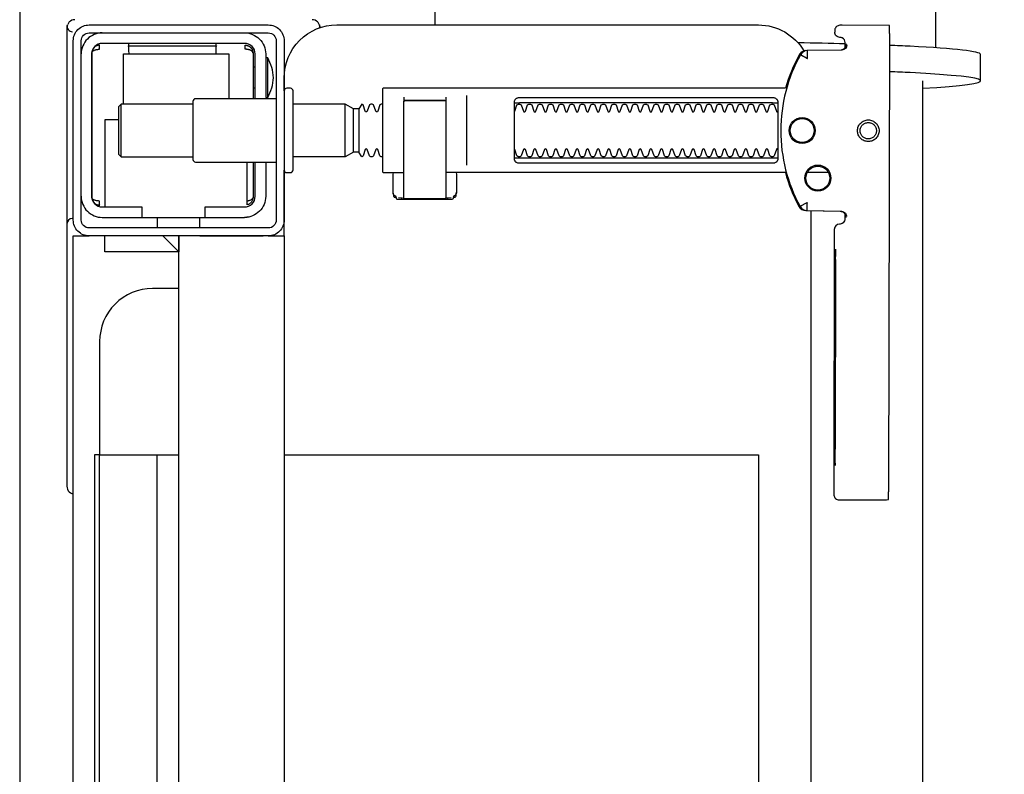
# Model space of a CAD drawing. Header units: millimetres. Extents: x 28600 to 181045, y -399112 to -163690.
# Tile 88 of 256: x 59717 to 59735, y -197980 to -197966. Entities that reach past the tile are written whole.
import ezdxf

# ---------------------------------------------------------------- set-up
doc = ezdxf.new("R2010")
doc.units = ezdxf.units.MM
doc.layers.get('0').update_dxf_attribs({"color": 8})
doc.layers.add('!! 2 ZABUDOWA GK-MDF', color=8, linetype='Continuous')
doc.layers.add('!!_@ wypos sanit nd', color=8, linetype='Continuous', plot=False)

# ---------------------------------------------------------------- blocks, each defined once
blk = doc.blocks.new('A$Cff2eaf8b')
for points in [[(-0.18941, 0.09963), (-0.19441, 0.09963)], [(-0.19567, 0.09113), (-0.20939, 0.09113)], [(-0.18941, 0.08863), (-0.04454, 0.08863), (-0.04035, 0.08853), (-0.03617, 0.08824), (-0.032, 0.08775), (-0.02786, 0.08707), (-0.02376, 0.08619), (-0.0197, 0.08513), (-0.0157, 0.08388), (-0.01176, 0.08244), (-0.00789, 0.08082), (-0.0041, 0.07902), (-0.0004, 0.07705), (0.0032, 0.0749), (0.0067, 0.0726), (0.01009, 0.07012), (0.01337, 0.0675)], [(-0.19839, 0.08237), (-0.11148, 0.08219)], [(-0.19594, 0.07411), (-0.19609, 0.07411), (-0.19639, 0.07411), (-0.19593, 0.07402), (-0.19578, 0.07396), (-0.19564, 0.07387), (-0.19551, 0.07376), (-0.1954, 0.07363), (-0.19532, 0.07349), (-0.19526, 0.07333), (-0.19523, 0.07317)], [(-0.16479, 0.06647), (-0.16466, 0.07302), (-0.16465, 0.07318), (-0.16461, 0.07333), (-0.16454, 0.07348), (-0.16445, 0.07361), (-0.16435, 0.07373), (-0.16422, 0.07383), (-0.16409, 0.07391), (-0.16394, 0.07396), (-0.16349, 0.07404), (-0.1638, 0.07405), (-0.16395, 0.07405)], [(-0.12195, 0.07209), (-0.15195, 0.07215)], [(-0.15195, 0.07205), (-0.12195, 0.07199)], [(-0.172, 0.07079), (-0.172, 0.06674)], [(0.16493, 0.0675), (-0.16477, 0.0675)], [(-0.172, 0.06279), (-0.172, -0.00182)], [(-0.1852, 0.06018), (-0.1852, 0.01218)], [(-0.1748, 0.01218), (-0.1748, 0.06018)], [(-0.11847, -0.0325), (-0.11847, 0.0575), (0.11153, 0.0575), (0.11153, -0.0325)], [(-0.17342, 0.00218), (-0.18659, 0.00218)], [(-0.172, 0.00012), (-0.17167, 0.00018), (-0.1682, 0.00018), (-0.1681, 0.00018), (-0.16799, 0.00016), (-0.16789, 0.00007), (-0.16779, 0.00006), (-0.16762, 0.00005), (-0.16752, 0.00005), (-0.16741, 0.00003), (-0.1673, -0.00004), (-0.16725, -0.00018), (-0.16725, -0.00044), (-0.16711, -0.00046), (-0.16701, -0.0005), (-0.16693, -0.00056), (-0.16688, -0.0007), (-0.16688, -0.01094), (-0.16692, -0.01107), (-0.16701, -0.01115), (-0.16725, -0.0112), (-0.16725, -0.01147), (-0.16728, -0.01157), (-0.16735, -0.01164), (-0.16746, -0.01168), (-0.16762, -0.01169), (-0.16775, -0.0117), (-0.16789, -0.01172), (-0.16797, -0.01179), (-0.16807, -0.01182), (-0.1682, -0.01182), (-0.17167, -0.01182), (-0.172, -0.01177)], [(-0.16829, 0.00017), (-0.16772, 0.00003), (-0.16738, -0.00042)], [(-0.18633, -0.00182), (-0.17526, -0.00182), (-0.17367, -0.00182)], [(-0.16723, -0.00083), (-0.16714, -0.00136), (-0.16713, -0.00163)], [(-0.2, -0.00387), (-0.20939, -0.00387)], [(-0.18633, -0.00982), (-0.18551, -0.00982), (-0.18567, -0.00972), (-0.1857, -0.00962)], [(-0.16713, -0.01002), (-0.16714, -0.01028), (-0.16723, -0.01081)], [(-0.16738, -0.01122), (-0.16772, -0.01167), (-0.16829, -0.01182)], [(-0.1841, -0.0183), (-0.1759, -0.0183)], [(-0.1759, -0.01936), (-0.1841, -0.01936)], [(-0.175, -0.02092), (-0.185, -0.02092)], [(-0.20001, -0.0258), (-0.19988, -0.02576), (-0.19976, -0.02573), (-0.19963, -0.02571), (-0.19948, -0.02571)], [(-0.16, -0.0355), (-0.16, -0.0325), (0.16, -0.0325), (0.16, -0.0355)], [(-0.16, -0.0485), (-0.16, -0.0365)], [(-0.19478, -0.0384), (-0.186, -0.0384)], [(-0.192, -0.038), (-0.192, -0.0384)], [(-0.188, -0.038), (-0.188, -0.0384)], [(-0.16664, -0.0395), (-0.16666, -0.03934), (-0.16669, -0.03923), (-0.16672, -0.03912), (-0.16675, -0.03902), (-0.16679, -0.03892), (-0.16684, -0.03881), (-0.16689, -0.03872), (-0.16695, -0.03863), (-0.16702, -0.03855), (-0.1671, -0.03848), (-0.16718, -0.03843), (-0.16729, -0.0384), (-0.16718, -0.03841), (-0.16708, -0.03842), (-0.16696, -0.03845), (-0.16686, -0.03848), (-0.16677, -0.03851), (-0.16666, -0.03856), (-0.16657, -0.03861), (-0.16646, -0.03868), (-0.16636, -0.03876), (-0.16627, -0.03884), (-0.16618, -0.03894), (-0.1661, -0.03904), (-0.16603, -0.03915), (-0.16598, -0.03926), (-0.16593, -0.03938), (-0.16589, -0.0395), (-0.174, -0.0395)], [(-0.174, -0.0384), (-0.16722, -0.0384)], [(-0.185, -0.063), (-0.1945, -0.063), (-0.1945, -0.043), (-0.186, -0.043)], [(-0.19591, -0.04539), (-0.19602, -0.04539), (-0.19616, -0.04539), (-0.19632, -0.04539), (-0.1965, -0.04539)], [(-0.1615, -0.0485), (-0.1635, -0.0485)], [(-0.185, -0.0498), (-0.185, -0.06342), (-0.1845, -0.06392), (-0.1755, -0.06392), (-0.175, -0.06342), (-0.175, -0.0498)], [(0.16, -0.0555), (0.157, -0.0525), (0.16, -0.0525), (-0.16, -0.0525), (-0.157, -0.0525), (-0.16, -0.0555)], [(-0.157, -0.0525), (-0.157, -0.0665), (-0.16, -0.0665)], [(0.10602, -0.0525), (0.10602, -0.05658), (-0.11847, -0.05658)], [(-0.1615, -0.0565), (-0.1635, -0.0565)], [(-0.1965, -0.06201), (-0.19632, -0.06201), (-0.19616, -0.06201), (-0.19602, -0.06201), (-0.19591, -0.06201)], [(-0.175, -0.06342), (-0.185, -0.06342)], [(-0.182, -0.06392), (-0.182, -0.0665), (-0.1655, -0.0665)], [(-0.16636, -0.06865), (-0.16625, -0.06854), (-0.16619, -0.06847), (-0.16612, -0.06839), (-0.16606, -0.0683), (-0.16601, -0.0682), (-0.16596, -0.06811), (-0.16592, -0.06801), (-0.16589, -0.0679), (-0.16586, -0.0678), (-0.16584, -0.06769), (-0.16583, -0.06759), (-0.16583, -0.06749), (-0.16593, -0.0675), (-0.16607, -0.0675), (-0.1663, -0.0675), (-0.16641, -0.0675), (-0.16651, -0.0675), (-0.16661, -0.0675), (-0.16661, -0.0676), (-0.16662, -0.0677), (-0.16663, -0.0678), (-0.16664, -0.0679), (-0.16665, -0.068), (-0.16667, -0.06811), (-0.1667, -0.06821), (-0.16673, -0.06831), (-0.16676, -0.06841), (-0.1668, -0.06852), (-0.16685, -0.06862), (-0.1669, -0.06871), (-0.16697, -0.0688), (-0.16704, -0.06887), (-0.16712, -0.06893), (-0.16725, -0.069), (-0.19475, -0.069), (-0.19493, -0.0689), (-0.19501, -0.06882), (-0.19508, -0.06874), (-0.19513, -0.06865), (-0.19518, -0.06855), (-0.19522, -0.06846), (-0.19526, -0.06835), (-0.19529, -0.06825), (-0.19532, -0.06813), (-0.19534, -0.06803), (-0.19536, -0.06793), (-0.19537, -0.06783), (-0.19538, -0.06772), (-0.19539, -0.0676), (-0.19539, -0.0675), (-0.19617, -0.06751), (-0.19616, -0.06762), (-0.19615, -0.06772), (-0.19613, -0.06783), (-0.19611, -0.06793), (-0.19607, -0.06803), (-0.19603, -0.06813), (-0.19598, -0.06823), (-0.19593, -0.06832), (-0.19586, -0.06841), (-0.19579, -0.06849), (-0.19572, -0.06857), (-0.19563, -0.06865)], [(-0.03305, -0.0725), (-0.16, -0.0725), (-0.16, -0.0695)]]:
    blk.add_lwpolyline(points)
for points in [[(-0.19989, 0.08236), (-0.19995, 0.07336, 0.009369), (-0.19994, 0.07293), (-0.19992, 0.07276), (-0.19986, 0.07259), (-0.19979, 0.07243), (-0.19968, 0.07229), (-0.19955, 0.07217), (-0.19941, 0.07208), (-0.19924, 0.07201), (-0.19908, 0.07197), (-0.19895, 0.07196), (-0.1988, 0.07196)], [(-0.16413, 0.07389), (-0.16324, 0.07389), (-0.16303, 0.07386), (-0.16283, 0.0738), (-0.16264, 0.07369), (-0.16249, 0.07354), (-0.16237, 0.07337), (-0.16228, 0.07317), (-0.16225, 0.07297, 0.002299), (-0.16224, 0.07285, 0.40455), (-0.16124, 0.07188), (-0.11145, 0.07178), (-0.11127, 0.07178), (-0.11111, 0.07178), (-0.111, 0.07178), (-0.11083, 0.07179), (-0.11065, 0.07183), (-0.11049, 0.0719), (-0.11033, 0.072), (-0.1102, 0.07212), (-0.11009, 0.07227), (-0.11001, 0.07243), (-0.10996, 0.07261), (-0.10995, 0.07279), (-0.10997, 0.08178), (-0.10998, 0.08217)], [(-0.19576, 0.07395), (-0.19665, 0.07395, 0.282591), (-0.19754, 0.0734), (-0.19758, 0.07331), (-0.19761, 0.0732), (-0.19763, 0.07311), (-0.19764, 0.07296, -0.415352), (-0.19865, 0.07196)], [(-0.19623, 0.07426), (-0.19588, 0.0742), (-0.19555, 0.07399), (-0.19533, 0.07367), (-0.19523, 0.07332), (-0.19513, 0.06676), (-0.19513, 0.0667, 0.265347), (-0.19435, 0.06544, 0.125711), (-0.17997, 0.06173, 0.125711), (-0.16558, 0.06538, 0.26954), (-0.1648, 0.06667), (-0.16467, 0.07322), (-0.16464, 0.07344), (-0.16456, 0.07365), (-0.16444, 0.07383), (-0.16428, 0.07399), (-0.1641, 0.0741), (-0.16389, 0.07417), (-0.16368, 0.0742)], [(-0.15993, -0.0325), (-0.17249, -0.0325, 0.405519), (-0.172, -0.032), (-0.172, -0.0313, 0.414214), (-0.1725, -0.0308), (-0.1875, -0.0308, 0.414214), (-0.188, -0.0313), (-0.188, -0.032, 0.405519), (-0.18751, -0.0325), (-0.19, -0.0325, -0.414214), (-0.2, -0.0225), (-0.2, 0.0575, -0.266001), (-0.19506, 0.06612)], [(-0.19513, 0.06651), (-0.19511, 0.06632), (-0.19509, 0.06622), (-0.19506, 0.06612), (-0.19503, 0.06602), (-0.19498, 0.06592), (-0.19493, 0.06582), (-0.19488, 0.06573), (-0.19482, 0.06564), (-0.19475, 0.06556), (-0.19468, 0.06548), (-0.1946, 0.06541), (-0.19452, 0.06535), (-0.19443, 0.06529), (-0.19434, 0.06524), (-0.19358, 0.06483), (-0.19281, 0.06445), (-0.19203, 0.0641), (-0.19125, 0.06376), (-0.19045, 0.06345), (-0.18964, 0.06316), (-0.18882, 0.06289), (-0.188, 0.06265), (-0.188, -0.01362, 0.414214), (-0.1878, -0.01382), (-0.17545, -0.01382), (-0.1722, -0.01382, 0.414214), (-0.172, -0.01362), (-0.172, -0.00982)], [(-0.172, 0.0626), (-0.17117, 0.06284), (-0.17034, 0.0631), (-0.16952, 0.06339), (-0.16872, 0.0637), (-0.16792, 0.06404), (-0.16713, 0.06439), (-0.16635, 0.06477), (-0.16558, 0.06518), (-0.16557, 0.06518, 0.269546), (-0.16479, 0.06647)], [(-0.18353, 0.01118, 0.182836), (-0.18364, 0.01127), (-0.18485, 0.01168, 0.050055), (-0.185, 0.01194), (-0.185, 0.01222, 0.050055), (-0.18485, 0.01248), (-0.18364, 0.01289, 0.719897), (-0.18364, 0.01327), (-0.18485, 0.01368, 0.050055), (-0.185, 0.01394), (-0.185, 0.01422, 0.050055), (-0.18485, 0.01448), (-0.18364, 0.01489, 0.719897), (-0.18364, 0.01527), (-0.18485, 0.01568, 0.050055), (-0.185, 0.01594), (-0.185, 0.01622, 0.050055), (-0.18485, 0.01648), (-0.18364, 0.01689, 0.719897), (-0.18364, 0.01727), (-0.18485, 0.01768, 0.050055), (-0.185, 0.01794), (-0.185, 0.01822, 0.050055), (-0.18485, 0.01848), (-0.18364, 0.01889, 0.719897), (-0.18364, 0.01927), (-0.18485, 0.01968, 0.050055), (-0.185, 0.01994), (-0.185, 0.02022, 0.050055), (-0.18485, 0.02048), (-0.18364, 0.02089, 0.719897), (-0.18364, 0.02127), (-0.18485, 0.02168, 0.050055), (-0.185, 0.02194), (-0.185, 0.02222, 0.050055), (-0.18485, 0.02248), (-0.18364, 0.02289, 0.719897), (-0.18364, 0.02327), (-0.18485, 0.02368, 0.050055), (-0.185, 0.02394), (-0.185, 0.02422, 0.050055), (-0.18485, 0.02448), (-0.18364, 0.02489, 0.719897), (-0.18364, 0.02527), (-0.18485, 0.02568, 0.050055), (-0.185, 0.02594), (-0.185, 0.02622, 0.050055), (-0.18485, 0.02648), (-0.18364, 0.02689, 0.719897), (-0.18364, 0.02727), (-0.18485, 0.02768, 0.050055), (-0.185, 0.02794), (-0.185, 0.02822, 0.050055), (-0.18485, 0.02848), (-0.18364, 0.02889, 0.719897), (-0.18364, 0.02927), (-0.18485, 0.02968, 0.050055), (-0.185, 0.02994), (-0.185, 0.03022, 0.050055), (-0.18485, 0.03048), (-0.18364, 0.03089, 0.719897), (-0.18364, 0.03127), (-0.18485, 0.03168, 0.050055), (-0.185, 0.03194), (-0.185, 0.03222, 0.050055), (-0.18485, 0.03248), (-0.18364, 0.03289, 0.719897), (-0.18364, 0.03327), (-0.18485, 0.03368, 0.050055), (-0.185, 0.03394), (-0.185, 0.03422, 0.050055), (-0.18485, 0.03448), (-0.18364, 0.03489, 0.719897), (-0.18364, 0.03527), (-0.18485, 0.03568, 0.050055), (-0.185, 0.03594), (-0.185, 0.03622, 0.050055), (-0.18485, 0.03648), (-0.18364, 0.03689, 0.719897), (-0.18364, 0.03727), (-0.18485, 0.03768, 0.050055), (-0.185, 0.03794), (-0.185, 0.03822, 0.050055), (-0.18485, 0.03848), (-0.18364, 0.03889, 0.719897), (-0.18364, 0.03927), (-0.18485, 0.03968, 0.050055), (-0.185, 0.03994), (-0.185, 0.04022, 0.050055), (-0.18485, 0.04048), (-0.18364, 0.04089, 0.719897), (-0.18364, 0.04127), (-0.18485, 0.04168, 0.050055), (-0.185, 0.04194), (-0.185, 0.04222, 0.050055), (-0.18485, 0.04248), (-0.18364, 0.04289, 0.719897), (-0.18364, 0.04327), (-0.18485, 0.04368, 0.050055), (-0.185, 0.04394), (-0.185, 0.04422, 0.050055), (-0.18485, 0.04448), (-0.18364, 0.04489, 0.719897), (-0.18364, 0.04527), (-0.18485, 0.04568, 0.050055), (-0.185, 0.04594), (-0.185, 0.04622, 0.050055), (-0.18485, 0.04648), (-0.18364, 0.04689, 0.719897), (-0.18364, 0.04727), (-0.18485, 0.04768, 0.050055), (-0.185, 0.04794), (-0.185, 0.04822, 0.050055), (-0.18485, 0.04848), (-0.18364, 0.04889, 0.719897), (-0.18364, 0.04927), (-0.18485, 0.04968, 0.050055), (-0.185, 0.04994), (-0.185, 0.05022, 0.050055), (-0.18485, 0.05048), (-0.18364, 0.05089, 0.719897), (-0.18364, 0.05127), (-0.18485, 0.05168, 0.050055), (-0.185, 0.05194), (-0.185, 0.05222, 0.050055), (-0.18485, 0.05248), (-0.18364, 0.05289, 0.719897), (-0.18364, 0.05327), (-0.18485, 0.05368, 0.050055), (-0.185, 0.05394), (-0.185, 0.05422, 0.050055), (-0.18485, 0.05448), (-0.18364, 0.05489, 0.719897), (-0.18364, 0.05527), (-0.18485, 0.05568, 0.050055), (-0.185, 0.05594), (-0.185, 0.05622, 0.050055), (-0.18485, 0.05648), (-0.18364, 0.05689, 0.719897), (-0.18364, 0.05727), (-0.18485, 0.05768, 0.050055), (-0.185, 0.05794), (-0.185, 0.05822, 0.050055), (-0.18485, 0.05848), (-0.18364, 0.05889, 0.719897), (-0.18364, 0.05927), (-0.18485, 0.05968, 0.050055), (-0.185, 0.05994), (-0.185, 0.06022, 0.050055), (-0.18485, 0.06048), (-0.18364, 0.06089, 0.474594), (-0.18353, 0.06118)], [(-0.17647, 0.06118, 0.474594), (-0.17636, 0.06089), (-0.17515, 0.06048, 0.050055), (-0.175, 0.06022), (-0.175, 0.05994, 0.050055), (-0.17515, 0.05968), (-0.17636, 0.05927, 0.719897), (-0.17636, 0.05889), (-0.17515, 0.05848, 0.050055), (-0.175, 0.05822), (-0.175, 0.05794, 0.050055), (-0.17515, 0.05768), (-0.17636, 0.05727, 0.719897), (-0.17636, 0.05689), (-0.17515, 0.05648, 0.050055), (-0.175, 0.05622), (-0.175, 0.05594, 0.050055), (-0.17515, 0.05568), (-0.17636, 0.05527, 0.719897), (-0.17636, 0.05489), (-0.17515, 0.05448, 0.050055), (-0.175, 0.05422), (-0.175, 0.05394, 0.050055), (-0.17515, 0.05368), (-0.17636, 0.05327, 0.719897), (-0.17636, 0.05289), (-0.17515, 0.05248, 0.050055), (-0.175, 0.05222), (-0.175, 0.05194, 0.050055), (-0.17515, 0.05168), (-0.17636, 0.05127, 0.719897), (-0.17636, 0.05089), (-0.17515, 0.05048, 0.050055), (-0.175, 0.05022), (-0.175, 0.04994, 0.050055), (-0.17515, 0.04968), (-0.17636, 0.04927, 0.719897), (-0.17636, 0.04889), (-0.17515, 0.04848, 0.050055), (-0.175, 0.04822), (-0.175, 0.04794, 0.050055), (-0.17515, 0.04768), (-0.17636, 0.04727, 0.719897), (-0.17636, 0.04689), (-0.17515, 0.04648, 0.050055), (-0.175, 0.04622), (-0.175, 0.04594, 0.050055), (-0.17515, 0.04568), (-0.17636, 0.04527, 0.719897), (-0.17636, 0.04489), (-0.17515, 0.04448, 0.050055), (-0.175, 0.04422), (-0.175, 0.04394, 0.050055), (-0.17515, 0.04368), (-0.17636, 0.04327, 0.719897), (-0.17636, 0.04289), (-0.17515, 0.04248, 0.050055), (-0.175, 0.04222), (-0.175, 0.04194, 0.050055), (-0.17515, 0.04168), (-0.17636, 0.04127, 0.719897), (-0.17636, 0.04089), (-0.17515, 0.04048, 0.050055), (-0.175, 0.04022), (-0.175, 0.03994, 0.050055), (-0.17515, 0.03968), (-0.17636, 0.03927, 0.719897), (-0.17636, 0.03889), (-0.17515, 0.03848, 0.050055), (-0.175, 0.03822), (-0.175, 0.03794, 0.050055), (-0.17515, 0.03768), (-0.17636, 0.03727, 0.719897), (-0.17636, 0.03689), (-0.17515, 0.03648, 0.050055), (-0.175, 0.03622), (-0.175, 0.03594, 0.050055), (-0.17515, 0.03568), (-0.17636, 0.03527, 0.719897), (-0.17636, 0.03489), (-0.17515, 0.03448, 0.050055), (-0.175, 0.03422), (-0.175, 0.03394, 0.050055), (-0.17515, 0.03368), (-0.17636, 0.03327, 0.719897), (-0.17636, 0.03289), (-0.17515, 0.03248, 0.050055), (-0.175, 0.03222), (-0.175, 0.03194, 0.050055), (-0.17515, 0.03168), (-0.17636, 0.03127, 0.719897), (-0.17636, 0.03089), (-0.17515, 0.03048, 0.050055), (-0.175, 0.03022), (-0.175, 0.02994, 0.050055), (-0.17515, 0.02968), (-0.17636, 0.02927, 0.719897), (-0.17636, 0.02889), (-0.17515, 0.02848, 0.050055), (-0.175, 0.02822), (-0.175, 0.02794, 0.050055), (-0.17515, 0.02768), (-0.17636, 0.02727, 0.719897), (-0.17636, 0.02689), (-0.17515, 0.02648, 0.050055), (-0.175, 0.02622), (-0.175, 0.02594, 0.050055), (-0.17515, 0.02568), (-0.17636, 0.02527, 0.719897), (-0.17636, 0.02489), (-0.17515, 0.02448, 0.050055), (-0.175, 0.02422), (-0.175, 0.02394, 0.050055), (-0.17515, 0.02368), (-0.17636, 0.02327, 0.719897), (-0.17636, 0.02289), (-0.17515, 0.02248, 0.050055), (-0.175, 0.02222), (-0.175, 0.02194, 0.050055), (-0.17515, 0.02168), (-0.17636, 0.02127, 0.719897), (-0.17636, 0.02089), (-0.17515, 0.02048, 0.050055), (-0.175, 0.02022), (-0.175, 0.01994, 0.050055), (-0.17515, 0.01968), (-0.17636, 0.01927, 0.719897), (-0.17636, 0.01889), (-0.17515, 0.01848, 0.050055), (-0.175, 0.01822), (-0.175, 0.01794, 0.050055), (-0.17515, 0.01768), (-0.17636, 0.01727, 0.719897), (-0.17636, 0.01689), (-0.17515, 0.01648, 0.050055), (-0.175, 0.01622), (-0.175, 0.01594, 0.050055), (-0.17515, 0.01568), (-0.17636, 0.01527, 0.719897), (-0.17636, 0.01489), (-0.17515, 0.01448, 0.050055), (-0.175, 0.01422), (-0.175, 0.01394, 0.050055), (-0.17515, 0.01368), (-0.17636, 0.01327, 0.719897), (-0.17636, 0.01289), (-0.17515, 0.01248, 0.050055), (-0.175, 0.01222), (-0.175, 0.01194, 0.050055), (-0.17515, 0.01168), (-0.17636, 0.01127, 0.182836), (-0.17647, 0.01118)], [(-0.1857, -0.00202), (-0.1857, -0.00962), (-0.1857, -0.00202), (-0.18567, -0.00192), (-0.18559, -0.00184), (-0.17696, -0.00182), (-0.16725, -0.00182, -0.414214), (-0.16705, -0.00202), (-0.16705, -0.00962, -0.414214), (-0.16725, -0.00982), (-0.18543, -0.00982), (-0.18553, -0.00978), (-0.1856, -0.00962)], [(-0.185, -0.01382), (-0.185, -0.01406, -0.050055), (-0.18485, -0.01432), (-0.18364, -0.01473, -0.719897), (-0.18364, -0.01511), (-0.18485, -0.01552, -0.050055), (-0.185, -0.01578), (-0.185, -0.01606, -0.050055), (-0.18485, -0.01632), (-0.18364, -0.01673, -0.719897), (-0.18364, -0.01711), (-0.18485, -0.01752, -0.050055), (-0.185, -0.01778), (-0.1841, -0.0183), (-0.1841, -0.01936), (-0.185, -0.02092), (-0.185, -0.0308)], [(-0.175, -0.01382), (-0.175, -0.01406, 0.050055), (-0.17515, -0.01432), (-0.17636, -0.01473, 0.719897), (-0.17636, -0.01511), (-0.17515, -0.01552, 0.050055), (-0.175, -0.01578), (-0.175, -0.01606, 0.050055), (-0.17515, -0.01632), (-0.17636, -0.01673, 0.719897), (-0.17636, -0.01711), (-0.17515, -0.01752, 0.050055), (-0.175, -0.01778), (-0.1759, -0.0183), (-0.1759, -0.01936), (-0.175, -0.02092), (-0.175, -0.0308)], [(-0.20011, -0.02584, 0.091301), (-0.20056, -0.02614, 0.198909), (-0.20099, -0.02721)], [(-0.19945, -0.02578, 0.170835), (-0.20011, -0.02584)], [(-0.18625, -0.03562, 0.119096), (-0.19, -0.03454, 0.119096), (-0.19375, -0.03562)], [(-0.186, -0.034), (-0.186, -0.0493, 0.414214), (-0.1855, -0.0498), (-0.1745, -0.0498, 0.414214), (-0.174, -0.0493), (-0.174, -0.034)], [(-0.1985, -0.04, -0.414214), (-0.1945, -0.036), (-0.18625, -0.036), (-0.18625, -0.03562), (-0.19375, -0.03562), (-0.19375, -0.036)], [(-0.174, -0.036), (-0.1675, -0.036, -0.414214), (-0.1635, -0.04), (-0.16353, -0.0395)], [(-0.186, -0.038), (-0.1945, -0.038, 0.414214), (-0.1965, -0.04), (-0.1965, -0.067, 0.414214), (-0.1945, -0.069), (-0.1675, -0.069, 0.414214), (-0.1655, -0.067), (-0.1655, -0.0595), (-0.1635, -0.0595), (-0.1635, -0.04)], [(-0.1635, -0.0475), (-0.1655, -0.0475), (-0.1655, -0.04, 0.414214), (-0.1675, -0.038), (-0.174, -0.038)], [(-0.1945, -0.06193), (-0.19515, -0.06194), (-0.19542, -0.06194), (-0.1956, -0.06194), (-0.19567, -0.06194, 0.116465), (-0.19589, -0.062), (-0.19601, -0.06205), (-0.19601, -0.04535), (-0.19589, -0.0454, 0.116465), (-0.19567, -0.04546), (-0.19542, -0.04546), (-0.19515, -0.04546), (-0.1945, -0.04547)], [(-0.15, -0.0525), (-0.15, -0.0575, 0.414214), (-0.14, -0.0675), (-0.11847, -0.0675), (-0.11847, -0.0525)], [(-0.1675, -0.071, 0.414214), (-0.1635, -0.067), (-0.1635, -0.0595)], [(-0.1985, -0.067, 0.414214), (-0.1945, -0.071)], [(-0.20099, -0.0722, 0.198909), (-0.20056, -0.07326, 0.091301), (-0.20011, -0.07356)], [(-0.16237, -0.07369), (-0.1625, -0.07369), (-0.16269, -0.07369), (-0.16294, -0.07369), (-0.16323, -0.07369), (-0.16357, -0.07369), (-0.16393, -0.07369), (-0.16428, -0.07369), (-0.19771, -0.07369), (-0.19841, -0.07369), (-0.19903, -0.07369), (-0.19948, -0.07369), (-0.19961, -0.07369), (-0.19973, -0.07367), (-0.19984, -0.07365), (-0.20003, -0.07359, 0.517033), (-0.1987, -0.07266)], [(-0.1633, -0.0727, 0.412536), (-0.1623, -0.0737), (-0.11251, -0.0737), (-0.11222, -0.07367), (-0.11194, -0.07358), (-0.11168, -0.07345), (-0.11145, -0.07326), (-0.11126, -0.07304), (-0.11112, -0.07278), (-0.11104, -0.0725)]]:
    blk.add_lwpolyline(points, format="xyb")
for points in [[(-0.17994, 0.08038), (-0.17974, 0.08037), (-0.17954, 0.08034), (-0.17935, 0.08029), (-0.17916, 0.08022), (-0.17897, 0.08013), (-0.1788, 0.08003), (-0.17864, 0.07991), (-0.17849, 0.07978), (-0.17836, 0.07963), (-0.17824, 0.07947), (-0.17814, 0.07929), (-0.17805, 0.07911), (-0.17798, 0.07892), (-0.17793, 0.07873), (-0.17791, 0.07853), (-0.1779, 0.07833), (-0.17791, 0.07813), (-0.17794, 0.07793), (-0.17799, 0.07773), (-0.17805, 0.07754), (-0.17814, 0.07736), (-0.17824, 0.07719), (-0.17836, 0.07703), (-0.1785, 0.07688), (-0.17865, 0.07675), (-0.17881, 0.07663), (-0.17898, 0.07652), (-0.17916, 0.07644), (-0.17935, 0.07637), (-0.17955, 0.07632), (-0.17975, 0.07629), (-0.17995, 0.07628), (-0.18015, 0.07629), (-0.18035, 0.07632), (-0.18054, 0.07637), (-0.18073, 0.07644), (-0.18091, 0.07653), (-0.18109, 0.07663), (-0.18125, 0.07675), (-0.18139, 0.07689), (-0.18153, 0.07704), (-0.18165, 0.0772), (-0.18175, 0.07737), (-0.18184, 0.07755), (-0.1819, 0.07774), (-0.18195, 0.07794), (-0.18198, 0.07813), (-0.18199, 0.07834), (-0.18198, 0.07854), (-0.18195, 0.07873), (-0.1819, 0.07893), (-0.18183, 0.07912), (-0.18175, 0.0793), (-0.18164, 0.07947), (-0.18152, 0.07963), (-0.18139, 0.07978), (-0.18124, 0.07992), (-0.18108, 0.08004), (-0.18091, 0.08014), (-0.18072, 0.08022), (-0.18053, 0.08029), (-0.18034, 0.08034), (-0.18014, 0.08037)], [(-0.17994, 0.07987), (-0.17979, 0.07987), (-0.17964, 0.07984), (-0.17949, 0.07981), (-0.17935, 0.07976), (-0.17921, 0.07969), (-0.17908, 0.07961), (-0.17896, 0.07952), (-0.17885, 0.07942), (-0.17874, 0.07931), (-0.17865, 0.07918), (-0.17858, 0.07905), (-0.17851, 0.07892), (-0.17846, 0.07877), (-0.17842, 0.07862), (-0.1784, 0.07847), (-0.17839, 0.07832), (-0.1784, 0.07817), (-0.17842, 0.07802), (-0.17846, 0.07787), (-0.17851, 0.07773), (-0.17858, 0.07759), (-0.17866, 0.07746), (-0.17875, 0.07734), (-0.17885, 0.07723), (-0.17896, 0.07712), (-0.17909, 0.07703), (-0.17922, 0.07696), (-0.17935, 0.07689), (-0.1795, 0.07684), (-0.17964, 0.0768), (-0.1798, 0.07678), (-0.17995, 0.07677), (-0.1801, 0.07678), (-0.18025, 0.07681), (-0.1804, 0.07684), (-0.18054, 0.07689), (-0.18068, 0.07696), (-0.18081, 0.07704), (-0.18093, 0.07713), (-0.18104, 0.07723), (-0.18114, 0.07734), (-0.18123, 0.07747), (-0.18131, 0.0776), (-0.18138, 0.07773), (-0.18143, 0.07788), (-0.18146, 0.07803), (-0.18149, 0.07818), (-0.18149, 0.07833), (-0.18149, 0.07848), (-0.18146, 0.07863), (-0.18143, 0.07878), (-0.18137, 0.07892), (-0.18131, 0.07906), (-0.18123, 0.07919), (-0.18114, 0.07931), (-0.18104, 0.07942), (-0.18092, 0.07952), (-0.1808, 0.07962), (-0.18067, 0.07969), (-0.18053, 0.07976), (-0.18039, 0.07981), (-0.18024, 0.07985), (-0.18009, 0.07987)], [(-0.17471, 0.06118), (-0.17462, 0.06118), (-0.17454, 0.06117), (-0.17445, 0.06115), (-0.17437, 0.06113), (-0.17428, 0.06109), (-0.1742, 0.06105), (-0.17413, 0.061), (-0.17406, 0.06095), (-0.174, 0.06088), (-0.17394, 0.06081), (-0.17389, 0.06072), (-0.17384, 0.06062), (-0.17381, 0.06052), (-0.17378, 0.06041), (-0.17376, 0.06029), (-0.17376, 0.06018), (-0.17376, 0.01218), (-0.17376, 0.01206), (-0.17378, 0.01195), (-0.17381, 0.01184), (-0.17384, 0.01173), (-0.17389, 0.01164), (-0.17394, 0.01155), (-0.174, 0.01148), (-0.17406, 0.01141), (-0.17413, 0.01135), (-0.1742, 0.01131), (-0.17428, 0.01126), (-0.17437, 0.01123), (-0.17445, 0.01121), (-0.17454, 0.01119), (-0.17462, 0.01118), (-0.17471, 0.01118), (-0.18529, 0.01118), (-0.18538, 0.01118), (-0.18547, 0.01119), (-0.18555, 0.01121), (-0.18564, 0.01123), (-0.18572, 0.01126), (-0.1858, 0.01131), (-0.18587, 0.01135), (-0.18594, 0.01141), (-0.18601, 0.01148), (-0.18606, 0.01155), (-0.18612, 0.01164), (-0.18616, 0.01173), (-0.1862, 0.01184), (-0.18623, 0.01195), (-0.18624, 0.01206), (-0.18625, 0.01218), (-0.18625, 0.06018), (-0.18624, 0.06029), (-0.18623, 0.06041), (-0.1862, 0.06052), (-0.18616, 0.06062), (-0.18612, 0.06072), (-0.18606, 0.06081), (-0.18601, 0.06088), (-0.18594, 0.06095), (-0.18587, 0.061), (-0.1858, 0.06105), (-0.18572, 0.06109), (-0.18564, 0.06113), (-0.18555, 0.06115), (-0.18547, 0.06117), (-0.18538, 0.06118), (-0.18529, 0.06118)], [(-0.19467, -0.0384), (-0.19467, -0.0384), (-0.19467, -0.0384), (-0.19466, -0.0384), (-0.19466, -0.0384), (-0.19466, -0.0384), (-0.19466, -0.0384), (-0.19466, -0.0384), (-0.19466, -0.0384), (-0.19466, -0.0384), (-0.19466, -0.0384), (-0.19466, -0.0384), (-0.19466, -0.0384), (-0.19466, -0.0384), (-0.19466, -0.0384), (-0.19467, -0.0384), (-0.19467, -0.0384), (-0.19467, -0.0384), (-0.19467, -0.0384), (-0.19467, -0.0384), (-0.19468, -0.0384), (-0.19468, -0.0384), (-0.19468, -0.0384), (-0.19469, -0.0384), (-0.1947, -0.0384), (-0.19471, -0.0384), (-0.19471, -0.0384), (-0.19471, -0.0384), (-0.19471, -0.0384), (-0.19472, -0.0384), (-0.19472, -0.0384), (-0.19472, -0.0384), (-0.19472, -0.03841), (-0.19473, -0.03841), (-0.19473, -0.03841), (-0.19473, -0.03841), (-0.19473, -0.03841), (-0.19473, -0.03841), (-0.19474, -0.03841), (-0.19474, -0.03841), (-0.19474, -0.03841), (-0.19474, -0.03841), (-0.19474, -0.03841), (-0.19474, -0.03841), (-0.19475, -0.03841), (-0.19475, -0.03841), (-0.19475, -0.03841), (-0.19475, -0.03841), (-0.19476, -0.03841), (-0.19476, -0.03841), (-0.19476, -0.03841), (-0.19476, -0.03841), (-0.19477, -0.03842), (-0.19477, -0.03842), (-0.19477, -0.03842), (-0.19478, -0.03842), (-0.19479, -0.03842), (-0.19479, -0.03842), (-0.1948, -0.03843), (-0.19481, -0.03843), (-0.19481, -0.03843), (-0.19482, -0.03844), (-0.19483, -0.03844), (-0.19484, -0.03844), (-0.19484, -0.03845), (-0.19485, -0.03845), (-0.19486, -0.03845), (-0.19486, -0.03846), (-0.19487, -0.03846), (-0.19488, -0.03847), (-0.19489, -0.03847), (-0.19489, -0.03848), (-0.1949, -0.03848), (-0.19491, -0.03849), (-0.19491, -0.03849), (-0.19492, -0.0385), (-0.19493, -0.0385), (-0.19493, -0.03851), (-0.19494, -0.03851), (-0.19495, -0.03852), (-0.19495, -0.03852), (-0.19496, -0.03853), (-0.19497, -0.03854), (-0.19497, -0.03854), (-0.19498, -0.03855), (-0.19499, -0.03856), (-0.19499, -0.03856), (-0.195, -0.03857), (-0.19501, -0.03858), (-0.19501, -0.03859), (-0.19502, -0.03859), (-0.19503, -0.0386), (-0.19503, -0.03861), (-0.19504, -0.03862), (-0.19505, -0.03862), (-0.19505, -0.03863), (-0.19506, -0.03864), (-0.19507, -0.03865), (-0.19507, -0.03866), (-0.19508, -0.03867), (-0.19508, -0.03868), (-0.19509, -0.03869), (-0.1951, -0.03869), (-0.1951, -0.0387), (-0.19511, -0.03871), (-0.19511, -0.03872), (-0.19512, -0.03873), (-0.19512, -0.03874), (-0.19513, -0.03875), (-0.19514, -0.03876), (-0.19514, -0.03877), (-0.19515, -0.03878), (-0.19515, -0.03879), (-0.19516, -0.0388), (-0.19516, -0.03881), (-0.19517, -0.03882), (-0.19517, -0.03884), (-0.19518, -0.03885), (-0.19518, -0.03886), (-0.19519, -0.03887), (-0.1952, -0.03888), (-0.1952, -0.03889), (-0.19521, -0.0389), (-0.19521, -0.03891), (-0.19521, -0.03893), (-0.19522, -0.03894), (-0.19522, -0.03895), (-0.19523, -0.03896), (-0.19523, -0.03897), (-0.19524, -0.03899), (-0.19524, -0.039), (-0.19525, -0.03901), (-0.19525, -0.03902), (-0.19526, -0.03905), (-0.19527, -0.03907), (-0.19528, -0.0391), (-0.19528, -0.03912), (-0.19529, -0.03915), (-0.1953, -0.03918), (-0.19531, -0.0392), (-0.19531, -0.03923), (-0.19532, -0.03926), (-0.19532, -0.03928), (-0.19533, -0.03931), (-0.19533, -0.03933), (-0.19534, -0.03936), (-0.19534, -0.03939), (-0.19535, -0.03941), (-0.19535, -0.03944), (-0.19536, -0.03947), (-0.19536, -0.03949), (-0.19536, -0.03952), (-0.19537, -0.03955), (-0.19537, -0.03957), (-0.19537, -0.0396), (-0.19537, -0.03961), (-0.19537, -0.03962), (-0.19538, -0.03963), (-0.19538, -0.03963), (-0.19538, -0.03964), (-0.19538, -0.03965), (-0.19538, -0.03965), (-0.19538, -0.03966), (-0.19538, -0.03966), (-0.19538, -0.03967), (-0.19538, -0.03967), (-0.19538, -0.03968), (-0.19538, -0.03969), (-0.19538, -0.03969), (-0.19538, -0.0397), (-0.19538, -0.0397), (-0.19538, -0.0397), (-0.19538, -0.03971), (-0.19538, -0.03971), (-0.19538, -0.03972), (-0.19538, -0.03972), (-0.19538, -0.03972), (-0.19538, -0.03973), (-0.19538, -0.03973), (-0.19538, -0.03973), (-0.19538, -0.03974), (-0.19538, -0.03974), (-0.19538, -0.03974), (-0.19538, -0.03974), (-0.19538, -0.03975), (-0.19538, -0.03975), (-0.19538, -0.03975), (-0.19538, -0.03976), (-0.19538, -0.03976), (-0.19538, -0.03977), (-0.19538, -0.03977), (-0.19539, -0.03978), (-0.19539, -0.03978), (-0.19539, -0.03979), (-0.19539, -0.03979), (-0.19539, -0.03979), (-0.19539, -0.0398), (-0.19539, -0.0398), (-0.19539, -0.03981), (-0.19539, -0.03981), (-0.19539, -0.03982), (-0.19538, -0.03982), (-0.19538, -0.03983), (-0.19538, -0.03983), (-0.19538, -0.03984), (-0.19538, -0.03984), (-0.19538, -0.03984), (-0.19538, -0.03985), (-0.19538, -0.03986), (-0.19538, -0.03986), (-0.19538, -0.03987), (-0.19538, -0.03987), (-0.19538, -0.03987), (-0.19538, -0.03988), (-0.19538, -0.03988), (-0.19538, -0.03989), (-0.19538, -0.03989), (-0.19538, -0.03989), (-0.19538, -0.03989), (-0.19538, -0.0399), (-0.19538, -0.0399), (-0.19539, -0.0399), (-0.19539, -0.0399), (-0.19539, -0.0399), (-0.19539, -0.0399), (-0.19539, -0.0399), (-0.19539, -0.03991), (-0.1954, -0.03991), (-0.1954, -0.03991), (-0.1954, -0.03991), (-0.1954, -0.03991), (-0.1954, -0.03991), (-0.19541, -0.03991), (-0.19541, -0.03991), (-0.19542, -0.03991), (-0.19542, -0.03991), (-0.19543, -0.0399), (-0.19544, -0.0399), (-0.19545, -0.0399), (-0.19545, -0.0399), (-0.19546, -0.0399), (-0.19546, -0.0399), (-0.19547, -0.0399), (-0.19547, -0.0399), (-0.19548, -0.0399), (-0.19549, -0.0399), (-0.1955, -0.0399), (-0.1955, -0.0399), (-0.19551, -0.0399), (-0.19552, -0.0399), (-0.19553, -0.0399), (-0.19554, -0.0399), (-0.19555, -0.0399), (-0.19556, -0.0399), (-0.19557, -0.0399), (-0.19558, -0.0399), (-0.19559, -0.0399), (-0.19561, -0.0399), (-0.19564, -0.0399), (-0.19566, -0.0399), (-0.19568, -0.0399), (-0.1957, -0.0399), (-0.19574, -0.0399), (-0.19576, -0.0399), (-0.19578, -0.0399), (-0.19595, -0.0399), (-0.19596, -0.0399), (-0.19598, -0.0399), (-0.19599, -0.0399), (-0.19601, -0.0399), (-0.19602, -0.0399), (-0.19603, -0.0399), (-0.19604, -0.0399), (-0.19605, -0.0399), (-0.19606, -0.0399), (-0.19607, -0.0399), (-0.19608, -0.0399), (-0.19609, -0.0399), (-0.1961, -0.0399), (-0.19611, -0.0399), (-0.19612, -0.0399), (-0.19613, -0.03989), (-0.19614, -0.03989), (-0.19614, -0.03989), (-0.19615, -0.03989), (-0.19615, -0.03989), (-0.19615, -0.03989), (-0.19615, -0.03989), (-0.19616, -0.03989), (-0.19616, -0.03989), (-0.19616, -0.03989), (-0.19616, -0.0399), (-0.19616, -0.0399), (-0.19616, -0.0399), (-0.19616, -0.0399), (-0.19616, -0.0399), (-0.19617, -0.0399), (-0.19617, -0.03991), (-0.19617, -0.03991), (-0.19617, -0.03991), (-0.19617, -0.03991), (-0.19617, -0.03991), (-0.19617, -0.03991), (-0.19617, -0.03991), (-0.19617, -0.03991), (-0.19617, -0.03991), (-0.19617, -0.03991), (-0.19617, -0.0399), (-0.19617, -0.0399), (-0.19617, -0.0399), (-0.19617, -0.03989), (-0.19617, -0.03989), (-0.19617, -0.03989), (-0.19617, -0.03988), (-0.19617, -0.03987), (-0.19617, -0.03986), (-0.19617, -0.03985), (-0.19617, -0.03984), (-0.19617, -0.03984), (-0.19617, -0.03984), (-0.19617, -0.03983), (-0.19617, -0.03983), (-0.19617, -0.03982), (-0.19617, -0.03982), (-0.19617, -0.03981), (-0.19616, -0.0398), (-0.19616, -0.03979), (-0.19616, -0.03979), (-0.19616, -0.03978), (-0.19616, -0.03978), (-0.19616, -0.03977), (-0.19616, -0.03977), (-0.19616, -0.03977), (-0.19616, -0.03976), (-0.19616, -0.03976), (-0.19616, -0.03975), (-0.19616, -0.03975), (-0.19616, -0.03974), (-0.19616, -0.03974), (-0.19616, -0.03973), (-0.19616, -0.03973), (-0.19616, -0.03972), (-0.19616, -0.03972), (-0.19616, -0.03972), (-0.19616, -0.03972), (-0.19616, -0.03971), (-0.19616, -0.03971), (-0.19616, -0.0397), (-0.19615, -0.0397), (-0.19615, -0.0397), (-0.19615, -0.03969), (-0.19615, -0.03969), (-0.19615, -0.03968), (-0.19615, -0.03967), (-0.19615, -0.03967), (-0.19615, -0.03966), (-0.19615, -0.03966), (-0.19615, -0.03965), (-0.19615, -0.03964), (-0.19614, -0.03964), (-0.19614, -0.03963), (-0.19614, -0.03962), (-0.19614, -0.03962), (-0.19614, -0.03961), (-0.19614, -0.0396), (-0.19614, -0.03959), (-0.19613, -0.03958), (-0.19613, -0.03958), (-0.19613, -0.03957), (-0.19613, -0.03955), (-0.19612, -0.03954), (-0.19612, -0.03952), (-0.19611, -0.0395), (-0.19611, -0.03949), (-0.1961, -0.03947), (-0.1961, -0.03945), (-0.19609, -0.03944), (-0.19609, -0.03942), (-0.19608, -0.03941), (-0.19608, -0.03939), (-0.19607, -0.03937), (-0.19607, -0.03936), (-0.19606, -0.03934), (-0.19605, -0.03933), (-0.19605, -0.03931), (-0.19604, -0.0393), (-0.19603, -0.03928), (-0.19603, -0.03927), (-0.19602, -0.03925), (-0.19601, -0.03923), (-0.196, -0.03922), (-0.196, -0.0392), (-0.19599, -0.03919), (-0.19598, -0.03918), (-0.19597, -0.03916), (-0.19596, -0.03915), (-0.19596, -0.03913), (-0.19595, -0.03912), (-0.19594, -0.0391), (-0.19593, -0.03909), (-0.19592, -0.03907), (-0.19591, -0.03906), (-0.1959, -0.03905), (-0.19589, -0.03903), (-0.19588, -0.03902), (-0.19587, -0.03901), (-0.19586, -0.03899), (-0.19585, -0.03898), (-0.19584, -0.03897), (-0.19583, -0.03895), (-0.19582, -0.03894), (-0.19581, -0.03893), (-0.1958, -0.03891), (-0.19579, -0.0389), (-0.19577, -0.03889), (-0.19576, -0.03888), (-0.19575, -0.03886), (-0.19574, -0.03885), (-0.19573, -0.03884), (-0.19572, -0.03883), (-0.1957, -0.03882), (-0.19569, -0.0388), (-0.19568, -0.03879), (-0.19567, -0.03878), (-0.19565, -0.03877), (-0.19564, -0.03876), (-0.19563, -0.03875), (-0.19562, -0.03874), (-0.1956, -0.03873), (-0.19559, -0.03872), (-0.19558, -0.03871), (-0.19556, -0.0387), (-0.19555, -0.03869), (-0.19554, -0.03868), (-0.19552, -0.03867), (-0.19551, -0.03866), (-0.19549, -0.03865), (-0.19548, -0.03864), (-0.19547, -0.03863), (-0.19545, -0.03862), (-0.19544, -0.03861), (-0.19542, -0.0386), (-0.19541, -0.0386), (-0.19539, -0.03859), (-0.19538, -0.03858), (-0.19536, -0.03857), (-0.19535, -0.03856), (-0.19533, -0.03856), (-0.19532, -0.03855), (-0.1953, -0.03854), (-0.19529, -0.03853), (-0.19527, -0.03853), (-0.19526, -0.03852), (-0.19524, -0.03851), (-0.19522, -0.03851), (-0.19521, -0.0385), (-0.19519, -0.0385), (-0.19518, -0.03849), (-0.19516, -0.03848), (-0.19515, -0.03848), (-0.19513, -0.03847), (-0.19511, -0.03847), (-0.1951, -0.03846), (-0.19508, -0.03846), (-0.19506, -0.03845), (-0.19505, -0.03845), (-0.19503, -0.03845), (-0.19502, -0.03844), (-0.195, -0.03844), (-0.19498, -0.03843), (-0.19497, -0.03843), (-0.19495, -0.03843), (-0.19493, -0.03842), (-0.19492, -0.03842), (-0.19491, -0.03842), (-0.1949, -0.03842), (-0.19489, -0.03842), (-0.19488, -0.03842), (-0.19487, -0.03841), (-0.19486, -0.03841), (-0.19485, -0.03841), (-0.19484, -0.03841), (-0.19483, -0.03841), (-0.19481, -0.03841), (-0.1948, -0.03841), (-0.19479, -0.03841), (-0.19479, -0.03841), (-0.19478, -0.03841), (-0.19478, -0.0384), (-0.19477, -0.0384), (-0.19477, -0.0384), (-0.19476, -0.0384), (-0.19475, -0.0384), (-0.19474, -0.0384), (-0.19474, -0.0384), (-0.19473, -0.0384), (-0.19473, -0.0384), (-0.19471, -0.0384), (-0.19471, -0.0384), (-0.1947, -0.0384), (-0.1947, -0.0384), (-0.19469, -0.0384), (-0.19469, -0.0384), (-0.19469, -0.0384), (-0.19469, -0.0384), (-0.19468, -0.0384), (-0.19468, -0.0384), (-0.19468, -0.0384), (-0.19468, -0.0384), (-0.19467, -0.0384), (-0.19467, -0.0384), (-0.19467, -0.0384)], [(-0.11847, -0.0685), (0.11153, -0.0685), (0.11153, -0.0675), (-0.11847, -0.0675)]]:
    blk.add_lwpolyline(points, close=True)
for points in [[(-0.19436, 0.06548), (-0.19435, 0.06548), (-0.19435, 0.06548), (-0.19435, 0.06548), (-0.19435, 0.06548), (-0.19435, 0.06548), (-0.19435, 0.06548), (-0.19435, 0.06548), (-0.19435, 0.06548), (-0.19435, 0.06548), (-0.19435, 0.06548), (-0.19435, 0.06548), (-0.19435, 0.06548), (-0.19435, 0.06548), (-0.19435, 0.06548), (-0.19435, 0.06548), (-0.19435, 0.06548), (-0.19435, 0.06548), (-0.19435, 0.06548), (-0.19435, 0.06549), (-0.19435, 0.06549), (-0.19435, 0.06549), (-0.19435, 0.06549), (-0.19435, 0.06549), (-0.19435, 0.06549), (-0.19435, 0.0655), (-0.19435, 0.0655), (-0.19434, 0.0655), (-0.19434, 0.06551), (-0.19434, 0.06551), (-0.19434, 0.06552), (-0.19433, 0.06552), (-0.19433, 0.06553), (-0.19433, 0.06553), (-0.19433, 0.06554), (-0.19432, 0.06554), (-0.19432, 0.06555), (-0.19432, 0.06555), (-0.19432, 0.06556), (-0.19431, 0.06556), (-0.19431, 0.06557), (-0.19431, 0.06558), (-0.1943, 0.06558), (-0.1943, 0.06559), (-0.19429, 0.0656), (-0.19429, 0.06561), (-0.19429, 0.06561), (-0.19428, 0.06562), (-0.19428, 0.06563), (-0.19427, 0.06564), (-0.19427, 0.06565), (-0.19426, 0.06566), (-0.19426, 0.06566), (-0.19425, 0.06567), (-0.19425, 0.06568), (-0.19424, 0.06569), (-0.19424, 0.0657), (-0.19423, 0.06571), (-0.19423, 0.06572), (-0.19422, 0.06573), (-0.19422, 0.06574), (-0.19421, 0.06575), (-0.1942, 0.06576), (-0.1942, 0.06578), (-0.19419, 0.06579), (-0.19419, 0.0658), (-0.19418, 0.06581), (-0.19417, 0.06582), (-0.19417, 0.06583), (-0.19416, 0.06585), (-0.19415, 0.06586), (-0.19414, 0.06588), (-0.19413, 0.06591), (-0.19411, 0.06594), (-0.1941, 0.06596), (-0.19408, 0.06599), (-0.19407, 0.06602), (-0.19405, 0.06605), (-0.19395, 0.06623), (-0.19393, 0.06626), (-0.1939, 0.06633), (-0.19388, 0.06636), (-0.19386, 0.0664), (-0.19384, 0.06643), (-0.19382, 0.06646), (-0.1938, 0.0665), (-0.19378, 0.06653), (-0.19377, 0.06657), (-0.19376, 0.06659), (-0.19375, 0.0666), (-0.19375, 0.0666), (-0.19374, 0.06662), (-0.19373, 0.06663), (-0.19372, 0.06664), (-0.19372, 0.06665), (-0.19371, 0.06666), (-0.19371, 0.06667), (-0.19371, 0.06667), (-0.1937, 0.06668), (-0.1937, 0.06668), (-0.1937, 0.06668), (-0.1937, 0.06669), (-0.1937, 0.06669), (-0.1937, 0.0667), (-0.19369, 0.06671), (-0.19369, 0.06671), (-0.19369, 0.06672), (-0.19368, 0.06672), (-0.19368, 0.06672), (-0.19368, 0.06673), (-0.19367, 0.06673), (-0.19367, 0.06674), (-0.19367, 0.06674), (-0.19366, 0.06674), (-0.19365, 0.06675), (-0.19365, 0.06675), (-0.19364, 0.06676), (-0.19364, 0.06676), (-0.19364, 0.06676), (-0.19364, 0.06677), (-0.19363, 0.06677), (-0.19363, 0.06678), (-0.19363, 0.06678), (-0.19363, 0.06678), (-0.19363, 0.06679), (-0.19363, 0.06679), (-0.19363, 0.0668), (-0.19363, 0.0668), (-0.19363, 0.06681), (-0.19364, 0.06681), (-0.19364, 0.06681), (-0.19364, 0.06682), (-0.19364, 0.06682), (-0.19364, 0.06682), (-0.19365, 0.06682), (-0.19365, 0.06682), (-0.19365, 0.06682), (-0.19365, 0.06682), (-0.19365, 0.06682), (-0.19366, 0.06682), (-0.19366, 0.06682), (-0.19366, 0.06682), (-0.19366, 0.06682), (-0.19366, 0.06682), (-0.19367, 0.06682), (-0.19367, 0.06682), (-0.19367, 0.06682), (-0.19367, 0.06682), (-0.19367, 0.06682), (-0.19368, 0.06682), (-0.19368, 0.06682), (-0.19369, 0.06682), (-0.19369, 0.06682), (-0.19369, 0.06681), (-0.1937, 0.06681), (-0.1937, 0.06681), (-0.19371, 0.06681), (-0.19371, 0.06681), (-0.19371, 0.06681), (-0.19371, 0.06681), (-0.19372, 0.0668), (-0.19372, 0.0668), (-0.19373, 0.0668), (-0.19373, 0.0668), (-0.19374, 0.0668), (-0.19374, 0.0668), (-0.19374, 0.0668), (-0.19375, 0.0668), (-0.19375, 0.06681), (-0.19376, 0.06681), (-0.19376, 0.06681), (-0.19377, 0.06681), (-0.19377, 0.06681), (-0.19377, 0.06681), (-0.19377, 0.06681), (-0.19378, 0.06681), (-0.19378, 0.06681), (-0.19378, 0.06681), (-0.19378, 0.06681), (-0.19379, 0.06681), (-0.19379, 0.06681), (-0.19379, 0.06681), (-0.19379, 0.06681), (-0.1938, 0.06681), (-0.1938, 0.06681), (-0.19381, 0.06681), (-0.19381, 0.06681), (-0.19382, 0.06681), (-0.19383, 0.06681), (-0.19383, 0.06681), (-0.19384, 0.06681), (-0.19385, 0.06681), (-0.19385, 0.06681), (-0.19386, 0.06681), (-0.19387, 0.06681), (-0.19388, 0.06681), (-0.19389, 0.06681), (-0.19389, 0.0668), (-0.1939, 0.0668), (-0.19391, 0.0668), (-0.19392, 0.0668), (-0.19397, 0.0668), (-0.19398, 0.0668), (-0.19399, 0.0668), (-0.194, 0.0668), (-0.19401, 0.0668), (-0.19402, 0.0668), (-0.19403, 0.0668), (-0.19405, 0.0668), (-0.19406, 0.0668), (-0.19407, 0.0668), (-0.19408, 0.0668), (-0.19409, 0.0668), (-0.1941, 0.0668), (-0.19412, 0.0668), (-0.19417, 0.0668), (-0.19419, 0.0668), (-0.19421, 0.0668), (-0.19424, 0.0668), (-0.19426, 0.0668), (-0.19429, 0.0668), (-0.19431, 0.0668), (-0.19433, 0.0668), (-0.19436, 0.0668), (-0.19438, 0.06679), (-0.19455, 0.06679), (-0.19457, 0.06679), (-0.19459, 0.06679), (-0.19461, 0.06679), (-0.19463, 0.06679), (-0.19464, 0.06679), (-0.19465, 0.06679), (-0.19466, 0.06679), (-0.19467, 0.06679), (-0.19468, 0.06679), (-0.19469, 0.06679), (-0.1947, 0.06679), (-0.19471, 0.06679), (-0.19472, 0.06679), (-0.19473, 0.06679), (-0.19474, 0.06679), (-0.19474, 0.06679), (-0.19475, 0.06679), (-0.19476, 0.06679), (-0.19477, 0.06679), (-0.19478, 0.06679), (-0.19479, 0.06679), (-0.1948, 0.06679), (-0.1948, 0.06679), (-0.19481, 0.06679), (-0.19482, 0.06678), (-0.19483, 0.06678), (-0.19484, 0.06678), (-0.19484, 0.06678), (-0.19485, 0.06678), (-0.19486, 0.06678), (-0.19487, 0.06678), (-0.19487, 0.06678), (-0.19488, 0.06678), (-0.19489, 0.06678), (-0.1949, 0.06678), (-0.1949, 0.06678), (-0.19491, 0.06678), (-0.19492, 0.06678), (-0.19492, 0.06678), (-0.19493, 0.06678), (-0.19494, 0.06678), (-0.19494, 0.06678), (-0.19495, 0.06678), (-0.19496, 0.06678), (-0.19496, 0.06678), (-0.19497, 0.06678), (-0.19499, 0.06678), (-0.19499, 0.06678), (-0.195, 0.06678), (-0.195, 0.06678), (-0.19501, 0.06678), (-0.19501, 0.06678), (-0.19502, 0.06678), (-0.19502, 0.06678), (-0.19503, 0.06678), (-0.19503, 0.06678), (-0.19504, 0.06678), (-0.19504, 0.06678), (-0.19505, 0.06678), (-0.19505, 0.06678), (-0.19505, 0.06678), (-0.19506, 0.06678), (-0.19506, 0.06678), (-0.19507, 0.06678), (-0.19507, 0.06678), (-0.19507, 0.06678), (-0.19508, 0.06678), (-0.19508, 0.06678), (-0.19508, 0.06678), (-0.19509, 0.06678), (-0.19509, 0.06678), (-0.19509, 0.06678), (-0.1951, 0.06678), (-0.1951, 0.06678), (-0.1951, 0.06678), (-0.19511, 0.06678), (-0.19511, 0.06678), (-0.19511, 0.06678), (-0.19511, 0.06678), (-0.19511, 0.06678), (-0.19512, 0.06678), (-0.19512, 0.06678), (-0.19512, 0.06678), (-0.19512, 0.06678), (-0.19512, 0.06678), (-0.19512, 0.06678), (-0.19513, 0.06678), (-0.19513, 0.06677), (-0.19513, 0.06677), (-0.19513, 0.06677), (-0.19513, 0.06677), (-0.19513, 0.06677), (-0.19513, 0.06677), (-0.19513, 0.06677), (-0.19513, 0.06677), (-0.19513, 0.06677), (-0.19513, 0.06677), (-0.19513, 0.06677), (-0.19513, 0.06677), (-0.19513, 0.06677), (-0.19513, 0.06677), (-0.19513, 0.06677), (-0.19513, 0.06678), (-0.19513, 0.06678), (-0.19513, 0.06678), (-0.19513, 0.06678), (-0.19513, 0.06678), (-0.19513, 0.06678), (-0.19513, 0.06678), (-0.19513, 0.06678), (-0.19513, 0.06678), (-0.19513, 0.06678), (-0.19513, 0.06678), (-0.19513, 0.06678), (-0.19513, 0.06678), (-0.19513, 0.06678), (-0.19513, 0.06678), (-0.19513, 0.06677), (-0.19513, 0.06677, 0.269547)], [(-0.1648, 0.06671), (-0.16481, 0.06671), (-0.16485, 0.06672), (-0.16497, 0.06672), (-0.16603, 0.06675), (-0.16612, 0.06675), (-0.16616, 0.06675), (-0.1662, 0.06675), (-0.16623, 0.06676), (-0.16627, 0.06677), (-0.1663, 0.06675), (-0.1663, 0.06672), (-0.16628, 0.0667), (-0.16625, 0.06667), (-0.16623, 0.06663), (-0.16622, 0.0666), (-0.1662, 0.06657), (-0.16561, 0.06549), (-0.1656, 0.06545), (-0.16558, 0.06542, 0.269546)], [(-0.2, -0.0695), (-0.2, -0.0355, -0.414214), (-0.197, -0.0325), (-0.163, -0.0325, -0.414214), (-0.16, -0.0355), (-0.16, -0.0695, -0.414214), (-0.163, -0.0725), (-0.197, -0.0725, -0.414214)], [(-0.1615, -0.0355), (-0.1615, -0.0695, -0.414214), (-0.163, -0.071), (-0.197, -0.071, -0.414214), (-0.1985, -0.0695), (-0.1985, -0.0355, -0.414214), (-0.197, -0.034), (-0.163, -0.034, -0.414214)]]:
    blk.add_lwpolyline(points, format="xyb", close=True)
for centre, radius in [((-0.17096, 0.06877), 0.00247), ((-0.17096, 0.06877), 0.00227), ((-0.17997, 0.06579), 0.00247), ((-0.17997, 0.06579), 0.00227)]:
    blk.add_circle(centre, radius)
for centre, major_axis, ratio, start_param, end_param in [((-0.18941, 0.04363), (0, 0.056), 0.04256, 5.645661, 6.988802), ((-0.19441, 0.04363), (0, 0.056), 0.04256, 0, 0.705617), ((-0.19441, 0.04363), (0, 0.056), 0.04256, 0.705617, 0.806963), ((-0.18941, 0.04363), (0, 0.056), 0.04256, 0.705617, 0.807212), ((-0.19839, 0.08235), (-0.0015, 0), 0.008726, 4.712674, 6.283151), ((-0.11148, 0.08218), (-0.0015, 0), 0.008726, 3.141878, 4.712682), ((-0.19664, 0.07495), (-0.000002, -0.001), 0.000289, 6.274459, 6.283185), ((-0.19441, 0.04363), (0, 0.056), 0.04256, 0.998527, 1.179108), ((-0.16324, 0.07489), (-0.000002, -0.001), 0.000289, 6.274459, 6.283185), ((-0.19879, 0.07296), (-0.000011, -0.001), 0.706875, 0, 0.012337), ((-0.19844, 0.07196), (-0.000501, 0.000001), 0.008726, 0.786107, 1.14947), ((-0.19864, 0.07296), (-0.000006, -0.001), 0.408573, 0, 0.00956), ((-0.15195, 0.0721), (0.0055, -0.00001), 0.008726, 1.571085, 4.712678), ((-0.12195, 0.07204), (0.0055, -0.00001), 0.008726, 4.712678, 7.854271), ((-0.19463, 0.06658), (-0.0005, -0.000008), 0.017454, 0, 0.000137), ((-0.1653, 0.06668), (0.0005, -0.00001), 0.000006, 6.282744, 6.283185), ((-0.1852, 0.06018), (0, 0.001), 0.000289, 4.712389, 6.283185), ((-0.1748, 0.06018), (0, -0.001), 0.000289, 1.570796, 3.141593), ((-0.1852, 0.01218), (0, -0.001), 0.000289, 0, 1.570796), ((-0.1748, 0.01218), (0, -0.001), 0.000289, 0, 1.570796), ((-0.16763, -0.00015), (0.000004, 0.0002), 0.133184, 0.00502, 0.005026), ((-0.16723, -0.00065), (0.000013, 0.0002), 0.223, 0.006306, 0.006351), ((-0.16723, -0.011), (0.000013, -0.0002), 0.223, 6.276731, 6.276777), ((-0.16763, -0.01149), (0.000004, -0.0002), 0.133184, 6.278107, 6.278112)]:
    blk.add_ellipse(centre, major_axis=major_axis, ratio=ratio, start_param=start_param, end_param=end_param)

msp = doc.modelspace()

# ---------------------------------------------------------------- linework, layer by layer
at = {"layer": '!! 2 ZABUDOWA GK-MDF'}
msp.add_lwpolyline([(59716.56735, -197933.12813), (59716.56735, -198053.12813)], dxfattribs=at)

# ---------------------------------------------------------------- block references
at = {"layer": '!!_@ wypos sanit nd', "xscale": 100, "yscale": 100, "zscale": 100, "rotation": 270}
msp.add_blockref('A$Cff2eaf8b', (59724.83434, -197985.6283), dxfattribs=at)

doc.saveas('drawing.dxf')
